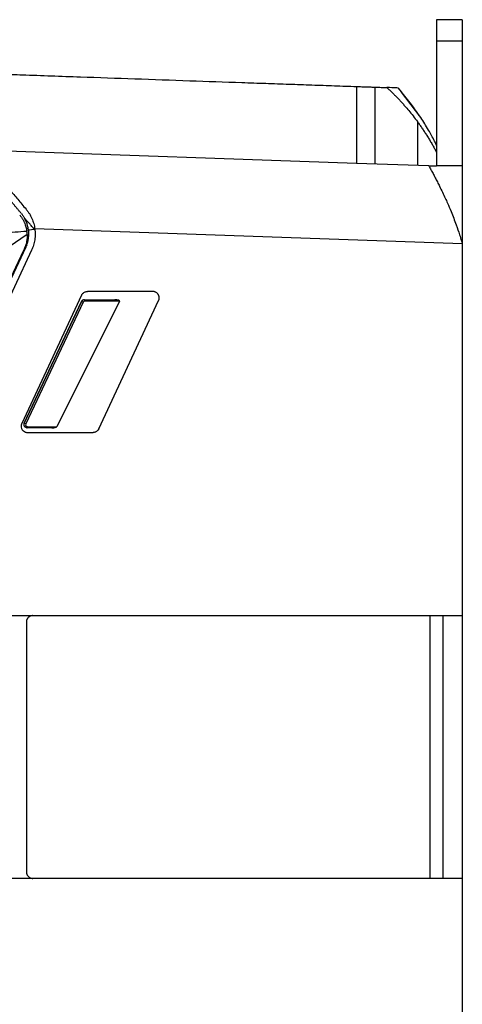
# Model space of a CAD drawing. Header units: millimetres. Extents: x -508 to 796, y -404 to 760.
# Tile 82 of 116: x 587 to 656, y 118 to 272. Entities that reach past the tile are written whole.
import ezdxf

# ---------------------------------------------------------------- set-up
doc = ezdxf.new("R2010")
doc.units = ezdxf.units.MM

msp = doc.modelspace()

# ---------------------------------------------------------------- linework, layer by layer
at = {"color": 7, "linetype": 'Continuous', "lineweight": 25}
for p, q in [((655.966, 271.535), (651.966, 271.535)), ((651.966, 268.175), (651.966, 248.718)), ((655.966, 268.175), (651.966, 268.175)), ((655.966, 268.175), (655.966, 248.718)), ((642.346, 261.011), (642.346, 249.013)), ((646.518, 260.248), (645.938, 260.886)), ((648.966, 255.624), (648.966, 248.78)), ((639.466, 249.112), (580.197, 251.181)), ((650.751, 248.718), (639.466, 249.112)), ((650.751, 248.718), (651.966, 248.718)), ((655.966, 248.718), (651.966, 248.718)), ((588.277, 238.925), (587.979, 238.935)), ((589.297, 238.863), (589.208, 238.866)), ((655.966, 236.535), (589.294, 238.886)), ((588.095, 238.003), (582.449, 234.133)), ((562.086, 180.748), (587.877, 235.978)), ((588.783, 235.555), (562.313, 178.87)), ((587.62, 235.725), (587.097, 234.615)), ((655.966, 236.535), (655.966, 178.535)), ((587.097, 234.615), (561.651, 180.579)), ((607.696, 229.115), (597.49, 229.115)), ((596.584, 228.538), (587.258, 208.538)), ((596.573, 227.545), (587.611, 208.574)), ((587.632, 208.574), (596.596, 227.545)), ((596.832, 227.434), (587.868, 208.463)), ((602.519, 227.588), (592.729, 208.02)), ((596.596, 227.545), (596.573, 227.545)), ((597.026, 227.832), (597.049, 227.832)), ((597.049, 227.832), (601.765, 227.816)), ((602.519, 227.588), (597.103, 227.606)), ((599.277, 207.693), (608.603, 227.693)), ((587.611, 208.574), (587.632, 208.574)), ((588.08, 207.861), (588.061, 207.861)), ((591.974, 207.848), (588.08, 207.861)), ((588.136, 208.035), (592.729, 208.02)), ((588.164, 207.115), (598.37, 207.115)), ((581.435, 178.535), (655.966, 178.535)), ((650.968, 137.535), (650.968, 178.535)), ((652.966, 137.535), (652.966, 178.535)), ((655.966, 178.535), (655.966, 137.535)), ((587.976, 177.535), (587.976, 138.535)), ((655.966, 137.535), (562.848, 137.535)), ((655.966, 137.535), (655.966, 64.169))]:
    msp.add_line(p, q, dxfattribs=at)
at = {"color": 250, "linetype": 'Continuous', "lineweight": 25}
msp.add_line((649.494, 256.254), (646.475, 260.216), dxfattribs=at)
at = {"color": 7, "linetype": 'Continuous', "lineweight": 25, "flags": 128}
msp.add_lwpolyline([(588.136, 208.035), (588.133, 208), (588.129, 207.966), (588.124, 207.936), (588.117, 207.91), (588.109, 207.889), (588.099, 207.873), (588.09, 207.864), (588.08, 207.861)], dxfattribs=at)
at = {"color": 7, "linetype": 'Continuous', "lineweight": 25}
for centre, radius, start, end in [((544.484, 116.832), 122.365, 64.67169, 64.79396), ((596.854, 227.665), 0.256, 346.58093, 40.62053), ((535.52, 97.861), 122.365, 64.67169, 64.79396)]:
    msp.add_arc(centre, radius, start, end, dxfattribs=at)
for centre, major_axis, ratio, start_param, end_param in [((597.025, 227.332), (0, 0.5), 0.9998478, 6.2799714, 7.4126362), ((597.046, 227.332), (0.111, 0.488), 0.9967107, 0.2197095, 1.3523743), ((597.102, 227.306), (0.068, 0.292), 0.9946085, 0.2234155, 1.3560803), ((601.765, 227.616), (0.761, -0.002), 0.2626654, 6.1535625, 7.8539233), ((588.063, 208.361), (0, 0.5), 0.9998478, 1.1294509, 3.1383788), ((588.082, 208.361), (0.111, 0.488), 0.9967107, 1.3523743, 3.3613021), ((588.137, 208.335), (0.068, 0.292), 0.9946085, 1.3560803, 3.3650082), ((591.974, 208.048), (0.761, -0.002), 0.2626654, 4.7123307, 6.1535625)]:
    msp.add_ellipse(centre, major_axis=major_axis, ratio=ratio, start_param=start_param, end_param=end_param, dxfattribs=at)
for points, knots in [([(651.966, 271.535), (651.966, 271.535), (651.966, 271.455), (651.966, 271.142), (651.966, 270.908), (651.966, 270.311), (651.966, 269.947), (651.966, 269.122), (651.966, 268.661), (651.966, 268.175)], [0, 0, 0, 0, 0.25, 0.25, 0.5, 0.5, 0.75, 0.75, 1, 1, 1, 1]), ([(655.966, 271.535), (655.966, 271.535), (655.966, 271.533), (655.966, 271.518), (655.966, 271.493), (655.966, 271.46), (655.966, 271.416), (655.966, 271.363), (655.966, 271.248), (655.966, 271.026), (655.966, 270.626), (655.966, 270.129), (655.966, 269.643), (655.966, 269.219), (655.966, 268.885), (655.966, 268.537), (655.966, 268.296), (655.966, 268.175)], [0, 0, 0, 0, 0.035918, 0.0716575, 0.107288, 0.1428796, 0.1785027, 0.2142276, 0.2501237, 0.3750271, 0.5000203, 0.6249236, 0.7499168, 0.8125755, 0.8748912, 0.9372406, 1, 1, 1, 1]), ([(569.824, 263.544), (571.092, 263.499), (573.579, 263.412), (577.232, 263.285), (580.734, 263.163), (584.084, 263.046), (589.289, 262.864), (596.205, 262.622), (604.91, 262.318), (613.309, 262.025), (620.115, 261.787), (625.278, 261.607), (628.921, 261.48), (632.496, 261.355), (636.005, 261.233), (638.319, 261.152), (639.466, 261.112)], [0, 0, 0, 0, 0.0545329, 0.106893, 0.1570809, 0.2050971, 0.250942, 0.3808701, 0.5025013, 0.6254555, 0.7424172, 0.7957708, 0.8482008, 0.8997121, 0.95031, 1, 1, 1, 1]), ([(639.466, 261.112), (639.466, 261.051), (639.466, 260.929), (639.466, 260.734), (639.466, 260.532), (639.466, 260.319), (639.466, 260.098), (639.466, 259.868), (639.466, 259.628), (639.466, 259.38), (639.466, 258.809), (639.466, 257.848), (639.466, 256.376), (639.466, 254.749), (639.466, 253.373), (639.466, 252.349), (639.466, 251.712), (639.466, 251.069), (639.466, 250.421), (639.466, 249.768), (639.466, 249.331), (639.466, 249.112)], [0, 0, 0, 0, 0.0257971, 0.0515585, 0.0773058, 0.1030606, 0.1288443, 0.1546785, 0.1805844, 0.2065833, 0.232696, 0.3541896, 0.4756778, 0.6024204, 0.7308339, 0.7756923, 0.8204296, 0.8651374, 0.9099076, 0.9548316, 1, 1, 1, 1]), ([(639.466, 261.112), (639.466, 261.112), (639.468, 261.112), (639.481, 261.111), (639.502, 261.11), (639.532, 261.109), (639.57, 261.108), (639.616, 261.106), (639.719, 261.103), (639.921, 261.096), (640.268, 261.084), (640.662, 261.07), (641.036, 261.057), (641.385, 261.045), (641.697, 261.034), (642.018, 261.023), (642.236, 261.015), (642.346, 261.011)], [0, 0, 0, 0, 0.0350713, 0.06989, 0.1045545, 0.1391647, 0.1738209, 0.2086228, 0.2436692, 0.3716067, 0.4996781, 0.6068523, 0.7141627, 0.7859869, 0.8569894, 0.9280382, 1, 1, 1, 1]), ([(642.346, 261.011), (642.512, 261.005), (642.836, 260.994), (643.313, 260.977), (643.771, 260.961), (644.069, 260.951), (644.216, 260.946)], [0, 0, 0, 0, 0.2646464, 0.5194839, 0.7645774, 1, 1, 1, 1]), ([(644.214, 260.946), (644.349, 260.82), (644.62, 260.566), (645.02, 260.178), (645.417, 259.781), (645.81, 259.376), (646.201, 258.963), (646.587, 258.542), (647.065, 258.005), (647.637, 257.333), (648.306, 256.505), (648.742, 255.923), (648.966, 255.624)], [0, 0, 0, 0, 0.0768507, 0.1542911, 0.232328, 0.3109678, 0.3902164, 0.4700797, 0.5505631, 0.6919491, 0.8417481, 1, 1, 1, 1]), ([(645.861, 260.888), (645.798, 260.891), (645.652, 260.896), (644.736, 260.928), (644.215, 260.946)], [0, 0, 0, 0, 0.4317676, 1, 1, 1, 1]), ([(649.242, 256.584), (648.86, 257.155), (647.975, 258.477), (646.935, 259.695), (646.345, 260.387)], [0, 0, 0, 0, 0.4323906, 1, 1, 1, 1]), ([(648.966, 255.624), (649.086, 255.459), (649.327, 255.127), (649.68, 254.62), (650.027, 254.103), (650.368, 253.575), (650.703, 253.038), (651.03, 252.49), (651.351, 251.932), (651.664, 251.364), (651.865, 250.98), (651.966, 250.787)], [0, 0, 0, 0, 0.1073215, 0.2155854, 0.3247932, 0.4349472, 0.5460496, 0.6581029, 0.7711102, 0.8850746, 1, 1, 1, 1]), ([(651.966, 251.912), (651.854, 252.137), (651.453, 252.945), (650.596, 254.522), (649.897, 255.627), (649.497, 256.259)], [0, 0, 0, 0, 0.141366, 0.508628, 1, 1, 1, 1]), ([(587.177, 241.308), (587.074, 241.431), (586.868, 241.676), (586.56, 242.043), (586.253, 242.408), (585.948, 242.771), (585.645, 243.133), (585.343, 243.493), (584.789, 244.154), (583.993, 245.102), (582.968, 246.324), (581.975, 247.507), (581.172, 248.464), (580.551, 249.204), (580.096, 249.747), (579.654, 250.273), (579.37, 250.611), (579.229, 250.779)], [0, 0, 0, 0, 0.0360692, 0.07205275, 0.10796134, 0.1438057, 0.17959664, 0.21534502, 0.25106172, 0.37723763, 0.50174902, 0.62755154, 0.75130691, 0.81418326, 0.87653031, 0.93843846, 1, 1, 1, 1]), ([(580.197, 251.181), (580.28, 251.082), (580.445, 250.886), (580.695, 250.588), (580.945, 250.29), (581.195, 249.992), (581.444, 249.695), (581.693, 249.398), (581.94, 249.103), (582.187, 248.809), (582.432, 248.517), (582.675, 248.227), (582.917, 247.939), (583.157, 247.653), (583.394, 247.37), (583.63, 247.089), (583.949, 246.708), (584.365, 246.213), (584.888, 245.589), (585.441, 244.93), (586.024, 244.236), (586.637, 243.506), (587.279, 242.741), (587.719, 242.217), (587.943, 241.95)], [0, 0, 0, 0, 0.0366906, 0.0728695, 0.108543, 0.1437162, 0.1783934, 0.2125779, 0.2462723, 0.2794787, 0.3121984, 0.3444324, 0.3761811, 0.4074448, 0.4382231, 0.4685158, 0.4983221, 0.5608645, 0.6264594, 0.6950946, 0.7667646, 0.8414722, 0.9192181, 1, 1, 1, 1]), ([(650.751, 248.718), (650.803, 248.621), (650.908, 248.428), (651.069, 248.131), (651.232, 247.827), (651.398, 247.517), (651.565, 247.201), (651.734, 246.879), (651.904, 246.551), (652.075, 246.218), (652.247, 245.879), (652.511, 245.351), (652.868, 244.622), (653.278, 243.747), (653.728, 242.749), (654.311, 241.385), (654.953, 239.727), (655.479, 238.176), (655.769, 237.229), (655.89, 236.804), (655.921, 236.697)], [0, 0, 0, 0, 0.0308637, 0.0617238, 0.0925823, 0.1234411, 0.1543014, 0.1851642, 0.21603, 0.2468991, 0.2777714, 0.3086465, 0.3886275, 0.4685936, 0.5293678, 0.6337162, 0.7935747, 0.9079075, 0.9767679, 1, 1, 1, 1]), ([(655.966, 248.718), (655.966, 248.619), (655.966, 248.422), (655.966, 248.117), (655.966, 247.806), (655.966, 247.486), (655.966, 247.159), (655.966, 246.825), (655.966, 246.483), (655.966, 245.788), (655.966, 244.701), (655.966, 243.169), (655.966, 241.571), (655.966, 240.249), (655.966, 239.243), (655.966, 238.569), (655.966, 237.893), (655.966, 237.215), (655.966, 236.762), (655.966, 236.535)], [0, 0, 0, 0, 0.0312031, 0.0623815, 0.093556, 0.1247472, 0.1559758, 0.1872623, 0.2186271, 0.2500907, 0.3752256, 0.5000883, 0.6248022, 0.7499924, 0.8001841, 0.8501986, 0.9001179, 0.9500242, 1, 1, 1, 1]), ([(587.177, 241.308), (587.225, 241.248), (587.322, 241.129), (587.457, 240.943), (587.584, 240.752), (587.661, 240.619), (587.7, 240.553)], [0, 0, 0, 0, 0.2508253, 0.5007116, 0.7502417, 1, 1, 1, 1]), ([(587.943, 241.95), (587.995, 241.887), (588.098, 241.762), (588.242, 241.568), (588.378, 241.368), (588.505, 241.163), (588.624, 240.953), (588.734, 240.738), (588.863, 240.462), (588.999, 240.121), (589.128, 239.715), (589.23, 239.303), (589.273, 239.025), (589.294, 238.886)], [0, 0, 0, 0, 0.0721249, 0.1438072, 0.2151788, 0.286371, 0.3575129, 0.4287315, 0.5001502, 0.6270654, 0.7522339, 0.8763263, 1, 1, 1, 1]), ([(586.937, 241.057), (586.985, 240.998), (587.078, 240.883), (587.206, 240.707), (587.321, 240.533), (587.424, 240.363), (587.515, 240.198), (587.596, 240.037), (587.696, 239.823), (587.806, 239.549), (587.913, 239.214), (587.996, 238.88), (588.031, 238.656), (588.049, 238.546)], [0, 0, 0, 0, 0.08179, 0.160154, 0.2350923, 0.3066057, 0.3746947, 0.4393601, 0.500603, 0.6301873, 0.7566063, 0.8798726, 1, 1, 1, 1]), ([(589.208, 238.866), (589.155, 238.926), (589.029, 239.067), (588.776, 239.347), (588.501, 239.647), (588.126, 240.069), (587.877, 240.352), (587.7, 240.553)], [0, 0, 0, 0, 0.1061687, 0.2502918, 0.4999701, 0.6438914, 1, 1, 1, 1]), ([(588.306, 238.731), (588.298, 238.79), (588.281, 238.91), (588.247, 239.094), (588.204, 239.285), (588.151, 239.482), (588.08, 239.712), (587.983, 239.972), (587.856, 240.264), (587.753, 240.455), (587.7, 240.553)], [0, 0, 0, 0, 0.0919484, 0.1884331, 0.2894785, 0.3951059, 0.5053339, 0.6619944, 0.8268755, 1, 1, 1, 1]), ([(584.404, 238.284), (585.01, 238.329), (586.225, 238.42), (587.44, 238.504), (588.049, 238.546)], [0, 0, 0, 0, 0.4988501, 1, 1, 1, 1]), ([(588.031, 236.345), (588.054, 236.409), (588.1, 236.538), (588.159, 236.734), (588.211, 236.931), (588.254, 237.13), (588.289, 237.329), (588.319, 237.557), (588.341, 237.811), (588.349, 238.106), (588.341, 238.413), (588.317, 238.625), (588.306, 238.731)], [0, 0, 0, 0, 0.0847199, 0.1691289, 0.2532272, 0.3370147, 0.4204916, 0.5036577, 0.6204113, 0.7366549, 0.8679789, 1, 1, 1, 1]), ([(588.094, 238.003), (588.091, 238.094), (588.083, 238.275), (588.06, 238.456), (588.049, 238.546)], [0, 0, 0, 0, 0.5044308, 1, 1, 1, 1]), ([(589.294, 238.886), (589.304, 238.805), (589.323, 238.645), (589.34, 238.405), (589.348, 238.164), (589.346, 237.923), (589.334, 237.683), (589.313, 237.443), (589.273, 237.14), (589.206, 236.777), (589.096, 236.36), (588.958, 235.951), (588.841, 235.687), (588.783, 235.555)], [0, 0, 0, 0, 0.0709142, 0.1415365, 0.2119809, 0.2823618, 0.3527943, 0.4233931, 0.4942722, 0.6209423, 0.7470139, 0.8731467, 1, 1, 1, 1]), ([(588.094, 238.003), (588.096, 237.948), (588.099, 237.771), (588.086, 237.47), (588.045, 237.104), (587.976, 236.745), (587.883, 236.394), (587.766, 236.053), (587.669, 235.834), (587.62, 235.725)], [0, 0, 0, 0, 0.07086118, 0.23038784, 0.3877986, 0.54327432, 0.6970027, 0.84917787, 1, 1, 1, 1]), ([(588.031, 236.345), (588.007, 236.283), (587.959, 236.159), (587.904, 236.039), (587.877, 235.978)], [0, 0, 0, 0, 0.5000313, 1, 1, 1, 1]), ([(596.584, 228.538), (596.598, 228.567), (596.627, 228.624), (596.678, 228.703), (596.737, 228.776), (596.802, 228.844), (596.874, 228.905), (596.978, 228.978), (597.118, 229.051), (597.301, 229.106), (597.427, 229.112), (597.49, 229.115)], [0, 0, 0, 0, 0.0847015, 0.1678656, 0.2502382, 0.3325865, 0.4156784, 0.5002616, 0.6675337, 0.8320664, 1, 1, 1, 1]), ([(608.603, 227.693), (608.616, 227.723), (608.642, 227.784), (608.67, 227.88), (608.689, 227.978), (608.697, 228.078), (608.696, 228.179), (608.685, 228.279), (608.663, 228.377), (608.632, 228.473), (608.591, 228.566), (608.537, 228.66), (608.465, 228.759), (608.368, 228.862), (608.242, 228.959), (608.086, 229.042), (607.901, 229.103), (607.767, 229.111), (607.696, 229.115)], [0, 0, 0, 0, 0.0495857, 0.099268, 0.149047, 0.1989229, 0.2488957, 0.2989657, 0.3491329, 0.3993975, 0.4497597, 0.5002196, 0.5620694, 0.6325054, 0.7115225, 0.799115, 0.8952765, 1, 1, 1, 1]), ([(587.258, 208.538), (587.246, 208.511), (587.222, 208.457), (587.196, 208.372), (587.178, 208.287), (587.167, 208.201), (587.158, 208.015), (587.217, 207.717), (587.393, 207.459), (587.559, 207.316), (587.671, 207.241), (587.81, 207.176), (587.977, 207.126), (588.1, 207.119), (588.164, 207.115)], [0, 0, 0, 0, 0.0444948, 0.0885424, 0.1321429, 0.1752962, 0.2180026, 0.4120844, 0.6167529, 0.6734745, 0.740167, 0.816824, 0.9034379, 1, 1, 1, 1]), ([(599.277, 207.693), (599.262, 207.664), (599.234, 207.607), (599.182, 207.528), (599.124, 207.455), (599.059, 207.387), (598.986, 207.326), (598.883, 207.253), (598.742, 207.18), (598.56, 207.125), (598.434, 207.119), (598.37, 207.115)], [0, 0, 0, 0, 0.0847015, 0.1678656, 0.2502382, 0.3325865, 0.4156784, 0.5002616, 0.6675337, 0.8320664, 1, 1, 1, 1]), ([(588.976, 178.535), (588.941, 178.534), (588.873, 178.532), (588.772, 178.516), (588.676, 178.491), (588.585, 178.458), (588.5, 178.416), (588.421, 178.369), (588.348, 178.316), (588.283, 178.258), (588.224, 178.196), (588.172, 178.132), (588.127, 178.065), (588.088, 177.998), (588.056, 177.929), (588.03, 177.861), (588.009, 177.793), (587.994, 177.726), (587.983, 177.661), (587.977, 177.598), (587.976, 177.556), (587.976, 177.535)], [0, 0, 0, 0, 0.06621368, 0.13091854, 0.19411451, 0.25580152, 0.31597952, 0.37464843, 0.43180821, 0.48745881, 0.54160017, 0.59423226, 0.64535505, 0.69496849, 0.74307258, 0.78966728, 0.83475259, 0.87832851, 0.92039504, 0.96095219, 1, 1, 1, 1]), ([(587.976, 138.535), (587.977, 138.503), (587.979, 138.435), (587.995, 138.332), (588.023, 138.226), (588.065, 138.117), (588.123, 138.009), (588.196, 137.905), (588.287, 137.806), (588.396, 137.717), (588.521, 137.641), (588.661, 137.582), (588.814, 137.543), (588.921, 137.538), (588.976, 137.535)], [0, 0, 0, 0, 0.06253629, 0.12885532, 0.19895681, 0.27284039, 0.35050563, 0.43195204, 0.51717905, 0.60618604, 0.69897237, 0.79553732, 0.89588013, 1, 1, 1, 1])]:
    msp.add_open_spline(points, degree=3, knots=knots, dxfattribs=at)
for points in [[(588.306, 238.731), (588.606, 238.776), (588.907, 238.821), (589.208, 238.866)], [(655.92, 236.696), (655.936, 236.643), (655.951, 236.589), (655.966, 236.535)]]:
    msp.add_open_spline(points, degree=3, dxfattribs=at)

doc.saveas('drawing.dxf')
